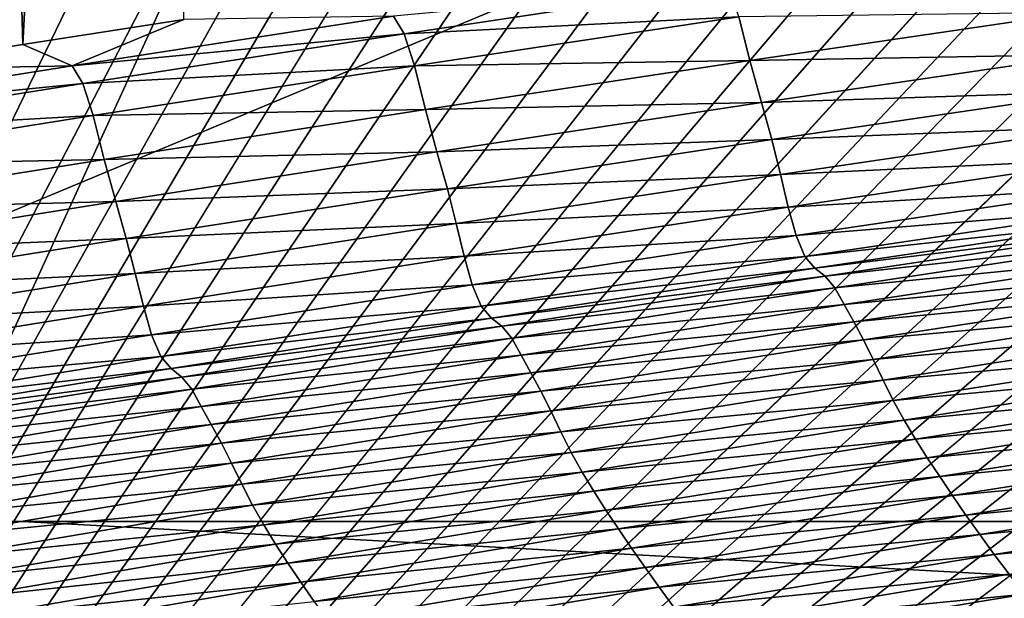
# Model space of a CAD drawing. Extents: x -54 to 446, y -6 to 1624.
# Tile 85 of 225: x -9.345 to -8.719, y 1556.951 to 1557.319. Entities that reach past the tile are written whole.
import ezdxf

# ---------------------------------------------------------------- set-up
doc = ezdxf.new("R2010")
doc.units = 0
doc.header["$LTSCALE"] = 46.933333
for name, color, linetype in [('1022', 7, 'CONTINUOUS'), ('1103', 7, 'CONTINUOUS'), ('1162', 7, 'CONTINUOUS'), ('1520', 7, 'CONTINUOUS'), ('1524', 7, 'CONTINUOUS'), ('1577', 7, 'CONTINUOUS'), ('1585', 7, 'CONTINUOUS'), ('1595', 7, 'CONTINUOUS'), ('945', 7, 'CONTINUOUS')]:
    doc.layers.add(name, color=color, linetype=linetype)

msp = doc.modelspace()

# ---------------------------------------------------------------- linework, layer by layer
at = {"layer": '1022', "color": 7, "linetype": 'CONTINUOUS'}
for points in [[(-11.75957, 1557, -10.09765), (-6.64744, 1556.85363, -14.3925), (-12.02786, 1556.85347, -10.32803), (-11.75957, 1557, -10.09765)], [(-11.75957, 1557, -10.09765), (-9.34313, 1557, -12.36754), (-6.64744, 1556.85363, -14.3925), (-11.75957, 1557, -10.09765)], [(-9.34313, 1557, -12.36754), (-6.49923, 1557, -14.0716), (-6.64744, 1556.85363, -14.3925), (-9.34313, 1557, -12.36754)]]:
    msp.add_3dface(points, dxfattribs=at)
at = {"layer": '1103', "color": 7, "linetype": 'CONTINUOUS'}
for points in [[(-9.56169, 1562.39044, -9.6713), (-6.93668, 1562.405, -11.69797), (-9.40471, 1557, -9.82402), (-9.56169, 1562.39044, -9.6713)], [(-9.40471, 1557, -9.82402), (-6.93668, 1562.405, -11.69797), (-6.49923, 1557, -11.94655), (-9.40471, 1557, -9.82402)]]:
    msp.add_3dface(points, dxfattribs=at)
at = {"layer": '1162', "color": 7, "linetype": 'CONTINUOUS'}
for points in [[(-13.9, 1554.9401, 0), (0, 1552.5, 13.9), (-13.9, 1568.5), (-13.9, 1554.9401, 0)], [(-13.9, 1568.5), (0, 1552.5, 13.9), (-9.82849, 1568.32842, 9.82979), (-13.9, 1568.5)], [(0, 1552.5, 13.9), (0, 1568.25737, 13.9), (-9.82849, 1568.32842, 9.82979), (0, 1552.5, 13.9)]]:
    msp.add_3dface(points, dxfattribs=at)
at = {"layer": '1520', "color": 7, "linetype": 'CONTINUOUS'}
for points in [[(-9.10042, 1557.31024, 13.41107), (-8.89408, 1557.34134, 13.56027), (-9.10716, 1557.32143, 13.4391), (-9.10042, 1557.31024, 13.41107)], [(-9.10042, 1557.31024, 13.41107), (-8.88754, 1557.32107, 13.60992), (-8.89408, 1557.34134, 13.56027), (-9.10042, 1557.31024, 13.41107)], [(-9.31157, 1557.28991, 13.28631), (-9.10042, 1557.31024, 13.41107), (-9.10716, 1557.32143, 13.4391), (-9.31157, 1557.28991, 13.28631)], [(-9.31157, 1557.28991, 13.28631), (-9.10716, 1557.32143, 13.4391), (-9.24052, 1557.31929, 13.35123), (-9.31157, 1557.28991, 13.28631)], [(-9.09387, 1557.28991, 13.46053), (-8.88754, 1557.32107, 13.60992), (-9.10042, 1557.31024, 13.41107), (-9.09387, 1557.28991, 13.46053)], [(-9.09387, 1557.28991, 13.46053), (-8.88054, 1557.29318, 13.67786), (-8.88754, 1557.32107, 13.60992), (-9.09387, 1557.28991, 13.46053)], [(-8.88054, 1557.29318, 13.67786), (-8.6723, 1557.32378, 13.824), (-8.88754, 1557.32107, 13.60992), (-8.88054, 1557.29318, 13.67786)], [(-8.88054, 1557.29318, 13.67786), (-8.66497, 1557.29706, 13.87046), (-8.6723, 1557.32378, 13.824), (-8.88054, 1557.29318, 13.67786)], [(-9.34286, 1557.3034, 13.27373), (-9.31157, 1557.28991, 13.28631), (-9.24052, 1557.31929, 13.35123), (-9.34286, 1557.3034, 13.27373)], [(-9.30476, 1557.2786, 13.25855), (-9.10042, 1557.31024, 13.41107), (-9.31157, 1557.28991, 13.28631), (-9.30476, 1557.2786, 13.25855)], [(-9.30476, 1557.2786, 13.25855), (-9.09387, 1557.28991, 13.46053), (-9.10042, 1557.31024, 13.41107), (-9.30476, 1557.2786, 13.25855)], [(-9.44474, 1557.28738, 13.19535), (-9.31157, 1557.28991, 13.28631), (-9.34286, 1557.3034, 13.27373), (-9.44474, 1557.28738, 13.19535)], [(-8.87321, 1557.26644, 13.72421), (-8.66497, 1557.29706, 13.87046), (-8.88054, 1557.29318, 13.67786), (-8.87321, 1557.26644, 13.72421)], [(-8.87321, 1557.26644, 13.72421), (-8.65842, 1557.27356, 13.89539), (-8.66497, 1557.29706, 13.87046), (-8.87321, 1557.26644, 13.72421)], [(-9.51382, 1557.25791, 13.13027), (-9.30476, 1557.2786, 13.25855), (-9.31157, 1557.28991, 13.28631), (-9.51382, 1557.25791, 13.13027)], [(-9.51382, 1557.25791, 13.13027), (-9.31157, 1557.28991, 13.28631), (-9.44474, 1557.28738, 13.19535), (-9.51382, 1557.25791, 13.13027)], [(-9.29819, 1557.2582, 13.30776), (-9.09387, 1557.28991, 13.46053), (-9.30476, 1557.2786, 13.25855), (-9.29819, 1557.2582, 13.30776)], [(-9.29819, 1557.2582, 13.30776), (-9.08688, 1557.262, 13.52819), (-9.09387, 1557.28991, 13.46053), (-9.29819, 1557.2582, 13.30776)], [(-9.08688, 1557.262, 13.52819), (-8.88054, 1557.29318, 13.67786), (-9.09387, 1557.28991, 13.46053), (-9.08688, 1557.262, 13.52819)], [(-9.08688, 1557.262, 13.52819), (-8.87321, 1557.26644, 13.72421), (-8.88054, 1557.29318, 13.67786), (-9.08688, 1557.262, 13.52819)], [(-9.50693, 1557.24646, 13.10282), (-9.30476, 1557.2786, 13.25855), (-9.51382, 1557.25791, 13.13027), (-9.50693, 1557.24646, 13.10282)], [(-9.50693, 1557.24646, 13.10282), (-9.29819, 1557.2582, 13.30776), (-9.30476, 1557.2786, 13.25855), (-9.50693, 1557.24646, 13.10282)], [(-8.86661, 1557.24292, 13.74912), (-8.65842, 1557.27356, 13.89539), (-8.87321, 1557.26644, 13.72421), (-8.86661, 1557.24292, 13.74912)], [(-8.86661, 1557.24292, 13.74912), (-8.65298, 1557.25139, 13.91217), (-8.65842, 1557.27356, 13.89539), (-8.86661, 1557.24292, 13.74912)], [(-9.07954, 1557.23525, 13.57437), (-8.87321, 1557.26644, 13.72421), (-9.08688, 1557.262, 13.52819), (-9.07954, 1557.23525, 13.57437)], [(-9.07954, 1557.23525, 13.57437), (-8.86661, 1557.24292, 13.74912), (-8.87321, 1557.26644, 13.72421), (-9.07954, 1557.23525, 13.57437)], [(-9.50036, 1557.22599, 13.15173), (-9.29819, 1557.2582, 13.30776), (-9.50693, 1557.24646, 13.10282), (-9.50036, 1557.22599, 13.15173)], [(-9.50036, 1557.22599, 13.15173), (-9.29121, 1557.23028, 13.37506), (-9.29819, 1557.2582, 13.30776), (-9.50036, 1557.22599, 13.15173)], [(-9.29121, 1557.23028, 13.37506), (-9.08688, 1557.262, 13.52819), (-9.29819, 1557.2582, 13.30776), (-9.29121, 1557.23028, 13.37506)], [(-9.29121, 1557.23028, 13.37506), (-9.07954, 1557.23525, 13.57437), (-9.08688, 1557.262, 13.52819), (-9.29121, 1557.23028, 13.37506)], [(-8.86109, 1557.22072, 13.76592), (-8.65298, 1557.25139, 13.91217), (-8.86661, 1557.24292, 13.74912), (-8.86109, 1557.22072, 13.76592)], [(-8.86109, 1557.22072, 13.76592), (-8.64812, 1557.23063, 13.92493), (-8.65298, 1557.25139, 13.91217), (-8.86109, 1557.22072, 13.76592)], [(-9.07289, 1557.21171, 13.59924), (-8.86661, 1557.24292, 13.74912), (-9.07954, 1557.23525, 13.57437), (-9.07289, 1557.21171, 13.59924)], [(-9.07289, 1557.21171, 13.59924), (-8.86109, 1557.22072, 13.76592), (-8.86661, 1557.24292, 13.74912), (-9.07289, 1557.21171, 13.59924)], [(-9.28385, 1557.20353, 13.42103), (-9.07954, 1557.23525, 13.57437), (-9.29121, 1557.23028, 13.37506), (-9.28385, 1557.20353, 13.42103)], [(-9.28385, 1557.20353, 13.42103), (-9.07289, 1557.21171, 13.59924), (-9.07954, 1557.23525, 13.57437), (-9.28385, 1557.20353, 13.42103)], [(-9.49338, 1557.19807, 13.2186), (-9.29121, 1557.23028, 13.37506), (-9.50036, 1557.22599, 13.15173), (-9.49338, 1557.19807, 13.2186)], [(-9.49338, 1557.19807, 13.2186), (-9.28385, 1557.20353, 13.42103), (-9.29121, 1557.23028, 13.37506), (-9.49338, 1557.19807, 13.2186)], [(-8.85612, 1557.19993, 13.77871), (-8.64812, 1557.23063, 13.92493), (-8.86109, 1557.22072, 13.76592), (-8.85612, 1557.19993, 13.77871)], [(-8.85612, 1557.19993, 13.77871), (-8.64323, 1557.21261, 13.93344), (-8.64812, 1557.23063, 13.92493), (-8.85612, 1557.19993, 13.77871)], [(-9.06728, 1557.18949, 13.61604), (-8.86109, 1557.22072, 13.76592), (-9.07289, 1557.21171, 13.59924), (-9.06728, 1557.18949, 13.61604)], [(-9.06728, 1557.18949, 13.61604), (-8.85612, 1557.19993, 13.77871), (-8.86109, 1557.22072, 13.76592), (-9.06728, 1557.18949, 13.61604)], [(-9.27715, 1557.17997, 13.44582), (-9.07289, 1557.21171, 13.59924), (-9.28385, 1557.20353, 13.42103), (-9.27715, 1557.17997, 13.44582)], [(-9.27715, 1557.17997, 13.44582), (-9.06728, 1557.18949, 13.61604), (-9.07289, 1557.21171, 13.59924), (-9.27715, 1557.17997, 13.44582)], [(-8.85112, 1557.18185, 13.78726), (-8.64323, 1557.21261, 13.93344), (-8.85612, 1557.19993, 13.77871), (-8.85112, 1557.18185, 13.78726)], [(-8.85112, 1557.18185, 13.78726), (-8.63777, 1557.19933, 13.93591), (-8.64323, 1557.21261, 13.93344), (-8.85112, 1557.18185, 13.78726)], [(-9.48601, 1557.17131, 13.2643), (-9.28385, 1557.20353, 13.42103), (-9.49338, 1557.19807, 13.2186), (-9.48601, 1557.17131, 13.2643)], [(-9.48601, 1557.17131, 13.2643), (-9.27715, 1557.17997, 13.44582), (-9.28385, 1557.20353, 13.42103), (-9.48601, 1557.17131, 13.2643)], [(-9.06221, 1557.16866, 13.62885), (-8.85612, 1557.19993, 13.77871), (-9.06728, 1557.18949, 13.61604), (-9.06221, 1557.16866, 13.62885)], [(-9.06221, 1557.16866, 13.62885), (-8.85112, 1557.18185, 13.78726), (-8.85612, 1557.19993, 13.77871), (-9.06221, 1557.16866, 13.62885)], [(-8.84555, 1557.16845, 13.78979), (-8.63777, 1557.19933, 13.93591), (-8.85112, 1557.18185, 13.78726), (-8.84555, 1557.16845, 13.78979)], [(-8.84555, 1557.16845, 13.78979), (-8.63152, 1557.19206, 13.93229), (-8.63777, 1557.19933, 13.93591), (-8.84555, 1557.16845, 13.78979)], [(-9.27145, 1557.15773, 13.46261), (-9.06728, 1557.18949, 13.61604), (-9.27715, 1557.17997, 13.44582), (-9.27145, 1557.15773, 13.46261)], [(-9.27145, 1557.15773, 13.46261), (-9.06221, 1557.16866, 13.62885), (-9.06728, 1557.18949, 13.61604), (-9.27145, 1557.15773, 13.46261)], [(-8.83921, 1557.16102, 13.78624), (-8.63152, 1557.19206, 13.93229), (-8.84555, 1557.16845, 13.78979), (-8.83921, 1557.16102, 13.78624)], [(-8.83921, 1557.16102, 13.78624), (-8.62505, 1557.18728, 13.93092), (-8.63152, 1557.19206, 13.93229), (-8.83921, 1557.16102, 13.78624)], [(-8.83265, 1557.15605, 13.78491), (-8.62505, 1557.18728, 13.93092), (-8.83921, 1557.16102, 13.78624), (-8.83265, 1557.15605, 13.78491)], [(-8.83265, 1557.15605, 13.78491), (-8.61899, 1557.1801, 13.93764), (-8.62505, 1557.18728, 13.93092), (-8.83265, 1557.15605, 13.78491)], [(-9.47926, 1557.14774, 13.289), (-9.27715, 1557.17997, 13.44582), (-9.48601, 1557.17131, 13.2643), (-9.47926, 1557.14774, 13.289)], [(-9.47926, 1557.14774, 13.289), (-9.27145, 1557.15773, 13.46261), (-9.27715, 1557.17997, 13.44582), (-9.47926, 1557.14774, 13.289)], [(-9.05708, 1557.15051, 13.63743), (-8.85112, 1557.18185, 13.78726), (-9.06221, 1557.16866, 13.62885), (-9.05708, 1557.15051, 13.63743)], [(-9.05708, 1557.15051, 13.63743), (-8.84555, 1557.16845, 13.78979), (-8.85112, 1557.18185, 13.78726), (-9.05708, 1557.15051, 13.63743)], [(-8.82649, 1557.14868, 13.79162), (-8.61899, 1557.1801, 13.93764), (-8.83265, 1557.15605, 13.78491), (-8.82649, 1557.14868, 13.79162)], [(-8.82649, 1557.14868, 13.79162), (-8.61319, 1557.16964, 13.94623), (-8.61899, 1557.1801, 13.93764), (-8.82649, 1557.14868, 13.79162)], [(-9.26626, 1557.13685, 13.47542), (-9.06221, 1557.16866, 13.62885), (-9.27145, 1557.15773, 13.46261), (-9.26626, 1557.13685, 13.47542)], [(-9.26626, 1557.13685, 13.47542), (-9.05708, 1557.15051, 13.63743), (-9.06221, 1557.16866, 13.62885), (-9.26626, 1557.13685, 13.47542)], [(-9.0514, 1557.137, 13.64001), (-8.84555, 1557.16845, 13.78979), (-9.05708, 1557.15051, 13.63743), (-9.0514, 1557.137, 13.64001)], [(-9.0514, 1557.137, 13.64001), (-8.83921, 1557.16102, 13.78624), (-8.84555, 1557.16845, 13.78979), (-9.0514, 1557.137, 13.64001)], [(-8.82061, 1557.13803, 13.8002), (-8.61319, 1557.16964, 13.94623), (-8.82649, 1557.14868, 13.79162), (-8.82061, 1557.13803, 13.8002)], [(-8.82061, 1557.13803, 13.8002), (-8.60721, 1557.15866, 13.94829), (-8.61319, 1557.16964, 13.94623), (-8.82061, 1557.13803, 13.8002)], [(-9.47346, 1557.12547, 13.30574), (-9.27145, 1557.15773, 13.46261), (-9.47926, 1557.14774, 13.289), (-9.47346, 1557.12547, 13.30574)], [(-9.47346, 1557.12547, 13.30574), (-9.26626, 1557.13685, 13.47542), (-9.27145, 1557.15773, 13.46261), (-9.47346, 1557.12547, 13.30574)], [(-9.04495, 1557.1294, 13.63653), (-8.83921, 1557.16102, 13.78624), (-9.0514, 1557.137, 13.64001), (-9.04495, 1557.1294, 13.63653)], [(-9.04495, 1557.1294, 13.63653), (-8.83265, 1557.15605, 13.78491), (-8.83921, 1557.16102, 13.78624), (-9.04495, 1557.1294, 13.63653)], [(-8.81453, 1557.12688, 13.80227), (-8.60721, 1557.15866, 13.94829), (-8.82061, 1557.13803, 13.8002), (-8.81453, 1557.12688, 13.80227)], [(-8.81453, 1557.12688, 13.80227), (-8.60108, 1557.14741, 13.94468), (-8.60721, 1557.15866, 13.94829), (-8.81453, 1557.12688, 13.80227)], [(-9.03829, 1557.12422, 13.63525), (-8.83265, 1557.15605, 13.78491), (-9.04495, 1557.1294, 13.63653), (-9.03829, 1557.12422, 13.63525)], [(-9.03829, 1557.12422, 13.63525), (-8.82649, 1557.14868, 13.79162), (-8.83265, 1557.15605, 13.78491), (-9.03829, 1557.12422, 13.63525)], [(-9.261, 1557.11863, 13.48402), (-9.05708, 1557.15051, 13.63743), (-9.26626, 1557.13685, 13.47542), (-9.261, 1557.11863, 13.48402)], [(-9.261, 1557.11863, 13.48402), (-9.0514, 1557.137, 13.64001), (-9.05708, 1557.15051, 13.63743), (-9.261, 1557.11863, 13.48402)], [(-9.03203, 1557.11665, 13.64196), (-8.82649, 1557.14868, 13.79162), (-9.03829, 1557.12422, 13.63525), (-9.03203, 1557.11665, 13.64196)], [(-9.03203, 1557.11665, 13.64196), (-8.82061, 1557.13803, 13.8002), (-8.82649, 1557.14868, 13.79162), (-9.03203, 1557.11665, 13.64196)], [(-8.80831, 1557.11546, 13.79869), (-8.60108, 1557.14741, 13.94468), (-8.81453, 1557.12688, 13.80227), (-8.80831, 1557.11546, 13.79869)], [(-8.80831, 1557.11546, 13.79869), (-8.59498, 1557.13503, 13.93903), (-8.60108, 1557.14741, 13.94468), (-8.80831, 1557.11546, 13.79869)], [(-9.46815, 1557.10455, 13.31855), (-9.26626, 1557.13685, 13.47542), (-9.47346, 1557.12547, 13.30574), (-9.46815, 1557.10455, 13.31855)], [(-9.46815, 1557.10455, 13.31855), (-9.261, 1557.11863, 13.48402), (-9.26626, 1557.13685, 13.47542), (-9.46815, 1557.10455, 13.31855)], [(-9.2552, 1557.105, 13.48666), (-9.0514, 1557.137, 13.64001), (-9.261, 1557.11863, 13.48402), (-9.2552, 1557.105, 13.48666)], [(-9.2552, 1557.105, 13.48666), (-9.04495, 1557.1294, 13.63653), (-9.0514, 1557.137, 13.64001), (-9.2552, 1557.105, 13.48666)], [(-9.02605, 1557.10583, 13.65052), (-8.82061, 1557.13803, 13.8002), (-9.03203, 1557.11665, 13.64196), (-9.02605, 1557.10583, 13.65052)], [(-9.02605, 1557.10583, 13.65052), (-8.81453, 1557.12688, 13.80227), (-8.82061, 1557.13803, 13.8002), (-9.02605, 1557.10583, 13.65052)], [(-8.80211, 1557.10293, 13.79309), (-8.59498, 1557.13503, 13.93903), (-8.80831, 1557.11546, 13.79869), (-8.80211, 1557.10293, 13.79309)], [(-8.80211, 1557.10293, 13.79309), (-8.58885, 1557.12206, 13.93176), (-8.59498, 1557.13503, 13.93903), (-8.80211, 1557.10293, 13.79309)], [(-9.24864, 1557.09722, 13.48326), (-9.04495, 1557.1294, 13.63653), (-9.2552, 1557.105, 13.48666), (-9.24864, 1557.09722, 13.48326)], [(-9.24864, 1557.09722, 13.48326), (-9.03829, 1557.12422, 13.63525), (-9.04495, 1557.1294, 13.63653), (-9.24864, 1557.09722, 13.48326)], [(-9.01987, 1557.0945, 13.6526), (-8.81453, 1557.12688, 13.80227), (-9.02605, 1557.10583, 13.65052), (-9.01987, 1557.0945, 13.6526)], [(-9.01987, 1557.0945, 13.6526), (-8.80831, 1557.11546, 13.79869), (-8.81453, 1557.12688, 13.80227), (-9.01987, 1557.0945, 13.6526)], [(-9.24187, 1557.09183, 13.48203), (-9.03829, 1557.12422, 13.63525), (-9.24864, 1557.09722, 13.48326), (-9.24187, 1557.09183, 13.48203)], [(-9.24187, 1557.09183, 13.48203), (-9.03203, 1557.11665, 13.64196), (-9.03829, 1557.12422, 13.63525), (-9.24187, 1557.09183, 13.48203)], [(-8.79587, 1557.08983, 13.78586), (-8.58885, 1557.12206, 13.93176), (-8.80211, 1557.10293, 13.79309), (-8.79587, 1557.08983, 13.78586)], [(-8.79587, 1557.08983, 13.78586), (-8.58247, 1557.10921, 13.92253), (-8.58885, 1557.12206, 13.93176), (-8.79587, 1557.08983, 13.78586)], [(-9.46277, 1557.08625, 13.32717), (-9.261, 1557.11863, 13.48402), (-9.46815, 1557.10455, 13.31855), (-9.46277, 1557.08625, 13.32717)], [(-9.46277, 1557.08625, 13.32717), (-9.2552, 1557.105, 13.48666), (-9.261, 1557.11863, 13.48402), (-9.46277, 1557.08625, 13.32717)], [(-9.23551, 1557.08406, 13.48874), (-9.03203, 1557.11665, 13.64196), (-9.24187, 1557.09183, 13.48203), (-9.23551, 1557.08406, 13.48874)], [(-9.23551, 1557.08406, 13.48874), (-9.02605, 1557.10583, 13.65052), (-9.03203, 1557.11665, 13.64196), (-9.23551, 1557.08406, 13.48874)], [(-9.01353, 1557.08292, 13.64906), (-8.80831, 1557.11546, 13.79869), (-9.01987, 1557.0945, 13.6526), (-9.01353, 1557.08292, 13.64906)], [(-9.01353, 1557.08292, 13.64906), (-8.80211, 1557.10293, 13.79309), (-8.80831, 1557.11546, 13.79869), (-9.01353, 1557.08292, 13.64906)], [(-8.78937, 1557.07686, 13.77669), (-8.58247, 1557.10921, 13.92253), (-8.79587, 1557.08983, 13.78586), (-8.78937, 1557.07686, 13.77669)], [(-8.78937, 1557.07686, 13.77669), (-8.57571, 1557.09685, 13.91116), (-8.58247, 1557.10921, 13.92253), (-8.78937, 1557.07686, 13.77669)], [(-9.45684, 1557.0725, 13.32985), (-9.2552, 1557.105, 13.48666), (-9.46277, 1557.08625, 13.32717), (-9.45684, 1557.0725, 13.32985)], [(-9.45684, 1557.0725, 13.32985), (-9.24864, 1557.09722, 13.48326), (-9.2552, 1557.105, 13.48666), (-9.45684, 1557.0725, 13.32985)], [(-9.22941, 1557.07306, 13.49727), (-9.02605, 1557.10583, 13.65052), (-9.23551, 1557.08406, 13.48874), (-9.22941, 1557.07306, 13.49727)], [(-9.22941, 1557.07306, 13.49727), (-9.01987, 1557.0945, 13.6526), (-9.02605, 1557.10583, 13.65052), (-9.22941, 1557.07306, 13.49727)], [(-9.00722, 1557.07024, 13.64351), (-8.80211, 1557.10293, 13.79309), (-9.01353, 1557.08292, 13.64906), (-9.00722, 1557.07024, 13.64351)], [(-9.00722, 1557.07024, 13.64351), (-8.79587, 1557.08983, 13.78586), (-8.80211, 1557.10293, 13.79309), (-9.00722, 1557.07024, 13.64351)], [(-9.45016, 1557.06453, 13.32653), (-9.24864, 1557.09722, 13.48326), (-9.45684, 1557.0725, 13.32985), (-9.45016, 1557.06453, 13.32653)], [(-9.45016, 1557.06453, 13.32653), (-9.24187, 1557.09183, 13.48203), (-9.24864, 1557.09722, 13.48326), (-9.45016, 1557.06453, 13.32653)], [(-8.78248, 1557.06439, 13.76538), (-8.57571, 1557.09685, 13.91116), (-8.78937, 1557.07686, 13.77669), (-8.78248, 1557.06439, 13.76538)], [(-8.78248, 1557.06439, 13.76538), (-8.5686, 1557.08487, 13.8979), (-8.57571, 1557.09685, 13.91116), (-8.78248, 1557.06439, 13.76538)], [(-9.44328, 1557.05892, 13.32537), (-9.24187, 1557.09183, 13.48203), (-9.45016, 1557.06453, 13.32653), (-9.44328, 1557.05892, 13.32537)], [(-9.44328, 1557.05892, 13.32537), (-9.23551, 1557.08406, 13.48874), (-9.24187, 1557.09183, 13.48203), (-9.44328, 1557.05892, 13.32537)], [(-9.22311, 1557.06155, 13.49937), (-9.01987, 1557.0945, 13.6526), (-9.22941, 1557.07306, 13.49727), (-9.22311, 1557.06155, 13.49937)], [(-9.22311, 1557.06155, 13.49937), (-9.01353, 1557.08292, 13.64906), (-9.01987, 1557.0945, 13.6526), (-9.22311, 1557.06155, 13.49937)], [(-9.00085, 1557.05701, 13.63635), (-8.79587, 1557.08983, 13.78586), (-9.00722, 1557.07024, 13.64351), (-9.00085, 1557.05701, 13.63635)], [(-9.00085, 1557.05701, 13.63635), (-8.78937, 1557.07686, 13.77669), (-8.79587, 1557.08983, 13.78586), (-9.00085, 1557.05701, 13.63635)], [(-9.4368, 1557.05094, 13.33206), (-9.23551, 1557.08406, 13.48874), (-9.44328, 1557.05892, 13.32537), (-9.4368, 1557.05094, 13.33206)], [(-9.4368, 1557.05094, 13.33206), (-9.22941, 1557.07306, 13.49727), (-9.23551, 1557.08406, 13.48874), (-9.4368, 1557.05094, 13.33206)], [(-9.21665, 1557.0498, 13.49588), (-9.01353, 1557.08292, 13.64906), (-9.22311, 1557.06155, 13.49937), (-9.21665, 1557.0498, 13.49588)], [(-9.21665, 1557.0498, 13.49588), (-9.00722, 1557.07024, 13.64351), (-9.01353, 1557.08292, 13.64906), (-9.21665, 1557.0498, 13.49588)], [(-8.77525, 1557.0523, 13.7522), (-8.5686, 1557.08487, 13.8979), (-8.78248, 1557.06439, 13.76538), (-8.77525, 1557.0523, 13.7522)], [(-8.77525, 1557.0523, 13.7522), (-8.56117, 1557.07307, 13.88297), (-8.5686, 1557.08487, 13.8979), (-8.77525, 1557.0523, 13.7522)], [(-8.99422, 1557.04392, 13.62724), (-8.78937, 1557.07686, 13.77669), (-9.00085, 1557.05701, 13.63635), (-8.99422, 1557.04392, 13.62724)], [(-8.99422, 1557.04392, 13.62724), (-8.78248, 1557.06439, 13.76538), (-8.78937, 1557.07686, 13.77669), (-8.99422, 1557.04392, 13.62724)], [(-9.43058, 1557.03975, 13.34057), (-9.22941, 1557.07306, 13.49727), (-9.4368, 1557.05094, 13.33206), (-9.43058, 1557.03975, 13.34057)], [(-9.43058, 1557.03975, 13.34057), (-9.22311, 1557.06155, 13.49937), (-9.22941, 1557.07306, 13.49727), (-9.43058, 1557.03975, 13.34057)], [(-9.2102, 1557.03698, 13.49039), (-9.00722, 1557.07024, 13.64351), (-9.21665, 1557.0498, 13.49588), (-9.2102, 1557.03698, 13.49039)], [(-9.2102, 1557.03698, 13.49039), (-9.00085, 1557.05701, 13.63635), (-9.00722, 1557.07024, 13.64351), (-9.2102, 1557.03698, 13.49039)], [(-8.76769, 1557.04041, 13.73734), (-8.56117, 1557.07307, 13.88297), (-8.77525, 1557.0523, 13.7522), (-8.76769, 1557.04041, 13.73734)], [(-8.76769, 1557.04041, 13.73734), (-8.55344, 1557.06123, 13.86654), (-8.56117, 1557.07307, 13.88297), (-8.76769, 1557.04041, 13.73734)], [(-8.9872, 1557.03133, 13.61601), (-8.78248, 1557.06439, 13.76538), (-8.99422, 1557.04392, 13.62724), (-8.9872, 1557.03133, 13.61601)], [(-8.9872, 1557.03133, 13.61601), (-8.77525, 1557.0523, 13.7522), (-8.78248, 1557.06439, 13.76538), (-8.9872, 1557.03133, 13.61601)], [(-9.42415, 1557.02807, 13.34268), (-9.22311, 1557.06155, 13.49937), (-9.43058, 1557.03975, 13.34057), (-9.42415, 1557.02807, 13.34268)], [(-9.42415, 1557.02807, 13.34268), (-9.21665, 1557.0498, 13.49588), (-9.22311, 1557.06155, 13.49937), (-9.42415, 1557.02807, 13.34268)], [(-8.75983, 1557.02849, 13.72099), (-8.55344, 1557.06123, 13.86654), (-8.76769, 1557.04041, 13.73734), (-8.75983, 1557.02849, 13.72099)], [(-8.75983, 1557.02849, 13.72099), (-8.54542, 1557.04918, 13.84875), (-8.55344, 1557.06123, 13.86654), (-8.75983, 1557.02849, 13.72099)], [(-9.2037, 1557.02362, 13.4833), (-9.00085, 1557.05701, 13.63635), (-9.2102, 1557.03698, 13.49039), (-9.2037, 1557.02362, 13.4833)], [(-9.2037, 1557.02362, 13.4833), (-8.99422, 1557.04392, 13.62724), (-9.00085, 1557.05701, 13.63635), (-9.2037, 1557.02362, 13.4833)], [(-8.97982, 1557.01914, 13.60292), (-8.77525, 1557.0523, 13.7522), (-8.9872, 1557.03133, 13.61601), (-8.97982, 1557.01914, 13.60292)], [(-8.97982, 1557.01914, 13.60292), (-8.76769, 1557.04041, 13.73734), (-8.77525, 1557.0523, 13.7522), (-8.97982, 1557.01914, 13.60292)], [(-9.41756, 1557.01616, 13.33924), (-9.21665, 1557.0498, 13.49588), (-9.42415, 1557.02807, 13.34268), (-9.41756, 1557.01616, 13.33924)], [(-9.41756, 1557.01616, 13.33924), (-9.2102, 1557.03698, 13.49039), (-9.21665, 1557.0498, 13.49588), (-9.41756, 1557.01616, 13.33924)], [(-8.75167, 1557.01637, 13.7033), (-8.54542, 1557.04918, 13.84875), (-8.75983, 1557.02849, 13.72099), (-8.75167, 1557.01637, 13.7033)], [(-8.75167, 1557.01637, 13.7033), (-8.53709, 1557.03693, 13.82972), (-8.54542, 1557.04918, 13.84875), (-8.75167, 1557.01637, 13.7033)], [(-9.19693, 1557.01041, 13.47428), (-8.99422, 1557.04392, 13.62724), (-9.2037, 1557.02362, 13.4833), (-9.19693, 1557.01041, 13.47428)], [(-9.19693, 1557.01041, 13.47428), (-8.9872, 1557.03133, 13.61601), (-8.99422, 1557.04392, 13.62724), (-9.19693, 1557.01041, 13.47428)], [(-8.97211, 1557.00716, 13.58816), (-8.76769, 1557.04041, 13.73734), (-8.97982, 1557.01914, 13.60292), (-8.97211, 1557.00716, 13.58816)], [(-8.97211, 1557.00716, 13.58816), (-8.75983, 1557.02849, 13.72099), (-8.76769, 1557.04041, 13.73734), (-8.97211, 1557.00716, 13.58816)], [(-9.41098, 1557.00319, 13.33382), (-9.2102, 1557.03698, 13.49039), (-9.41756, 1557.01616, 13.33924), (-9.41098, 1557.00319, 13.33382)], [(-9.41098, 1557.00319, 13.33382), (-9.2037, 1557.02362, 13.4833), (-9.2102, 1557.03698, 13.49039), (-9.41098, 1557.00319, 13.33382)], [(-8.74319, 1557.00405, 13.68437), (-8.53709, 1557.03693, 13.82972), (-8.75167, 1557.01637, 13.7033), (-8.74319, 1557.00405, 13.68437)], [(-8.74319, 1557.00405, 13.68437), (-8.52842, 1557.02452, 13.80953), (-8.53709, 1557.03693, 13.82972), (-8.74319, 1557.00405, 13.68437)], [(-9.18975, 1556.99772, 13.46314), (-8.9872, 1557.03133, 13.61601), (-9.19693, 1557.01041, 13.47428), (-9.18975, 1556.99772, 13.46314)], [(-9.18975, 1556.99772, 13.46314), (-8.97982, 1557.01914, 13.60292), (-8.9872, 1557.03133, 13.61601), (-9.18975, 1556.99772, 13.46314)], [(-8.9641, 1556.99515, 13.57192), (-8.75983, 1557.02849, 13.72099), (-8.97211, 1557.00716, 13.58816), (-8.9641, 1556.99515, 13.57192)], [(-8.9641, 1556.99515, 13.57192), (-8.75167, 1557.01637, 13.7033), (-8.75983, 1557.02849, 13.72099), (-8.9641, 1556.99515, 13.57192)], [(-9.40432, 1556.98971, 13.32681), (-9.2037, 1557.02362, 13.4833), (-9.41098, 1557.00319, 13.33382), (-9.40432, 1556.98971, 13.32681)], [(-9.40432, 1556.98971, 13.32681), (-9.19693, 1557.01041, 13.47428), (-9.2037, 1557.02362, 13.4833), (-9.40432, 1556.98971, 13.32681)], [(-8.73437, 1556.99158, 13.66428), (-8.52842, 1557.02452, 13.80953), (-8.74319, 1557.00405, 13.68437), (-8.73437, 1556.99158, 13.66428)], [(-8.73437, 1556.99158, 13.66428), (-8.51941, 1557.01199, 13.78827), (-8.52842, 1557.02452, 13.80953), (-8.73437, 1556.99158, 13.66428)], [(-9.18221, 1556.98542, 13.45015), (-8.97982, 1557.01914, 13.60292), (-9.18975, 1556.99772, 13.46314), (-9.18221, 1556.98542, 13.45015)], [(-9.18221, 1556.98542, 13.45015), (-8.97211, 1557.00716, 13.58816), (-8.97982, 1557.01914, 13.60292), (-9.18221, 1556.98542, 13.45015)], [(-8.95578, 1556.98295, 13.55434), (-8.75167, 1557.01637, 13.7033), (-8.9641, 1556.99515, 13.57192), (-8.95578, 1556.98295, 13.55434)], [(-8.95578, 1556.98295, 13.55434), (-8.74319, 1557.00405, 13.68437), (-8.75167, 1557.01637, 13.7033), (-8.95578, 1556.98295, 13.55434)], [(-9.39739, 1556.97638, 13.31788), (-9.19693, 1557.01041, 13.47428), (-9.40432, 1556.98971, 13.32681), (-9.39739, 1556.97638, 13.31788)], [(-9.39739, 1556.97638, 13.31788), (-9.18975, 1556.99772, 13.46314), (-9.19693, 1557.01041, 13.47428), (-9.39739, 1556.97638, 13.31788)], [(-8.72519, 1556.97901, 13.64313), (-8.51941, 1557.01199, 13.78827), (-8.73437, 1556.99158, 13.66428), (-8.72519, 1556.97901, 13.64313)], [(-8.72519, 1556.97901, 13.64313), (-8.51007, 1556.99938, 13.76606), (-8.51941, 1557.01199, 13.78827), (-8.72519, 1556.97901, 13.64313)], [(-9.17435, 1556.97334, 13.43551), (-8.97211, 1557.00716, 13.58816), (-9.18221, 1556.98542, 13.45015), (-9.17435, 1556.97334, 13.43551)], [(-9.17435, 1556.97334, 13.43551), (-8.9641, 1556.99515, 13.57192), (-8.97211, 1557.00716, 13.58816), (-9.17435, 1556.97334, 13.43551)], [(-8.94714, 1556.97057, 13.53553), (-8.74319, 1557.00405, 13.68437), (-8.95578, 1556.98295, 13.55434), (-8.94714, 1556.97057, 13.53553)], [(-8.94714, 1556.97057, 13.53553), (-8.73437, 1556.99158, 13.66428), (-8.74319, 1557.00405, 13.68437), (-8.94714, 1556.97057, 13.53553)], [(-9.39005, 1556.96357, 13.30685), (-9.18975, 1556.99772, 13.46314), (-9.39739, 1556.97638, 13.31788), (-9.39005, 1556.96357, 13.30685)], [(-9.39005, 1556.96357, 13.30685), (-9.18221, 1556.98542, 13.45015), (-9.18975, 1556.99772, 13.46314), (-9.39005, 1556.96357, 13.30685)], [(-9.16617, 1556.96125, 13.41939), (-8.9641, 1556.99515, 13.57192), (-9.17435, 1556.97334, 13.43551), (-9.16617, 1556.96125, 13.41939)], [(-9.16617, 1556.96125, 13.41939), (-8.95578, 1556.98295, 13.55434), (-8.9641, 1556.99515, 13.57192), (-9.16617, 1556.96125, 13.41939)], [(-8.7157, 1556.96636, 13.62103), (-8.51007, 1556.99938, 13.76606), (-8.72519, 1556.97901, 13.64313), (-8.7157, 1556.96636, 13.62103)], [(-8.93815, 1556.95805, 13.51556), (-8.73437, 1556.99158, 13.66428), (-8.94714, 1556.97057, 13.53553), (-8.93815, 1556.95805, 13.51556)], [(-8.93815, 1556.95805, 13.51556), (-8.72519, 1556.97901, 13.64313), (-8.73437, 1556.99158, 13.66428), (-8.93815, 1556.95805, 13.51556)], [(-9.38235, 1556.95117, 13.29398), (-9.18221, 1556.98542, 13.45015), (-9.39005, 1556.96357, 13.30685), (-9.38235, 1556.95117, 13.29398)], [(-9.38235, 1556.95117, 13.29398), (-9.17435, 1556.97334, 13.43551), (-9.18221, 1556.98542, 13.45015), (-9.38235, 1556.95117, 13.29398)], [(-9.15768, 1556.94898, 13.40195), (-8.95578, 1556.98295, 13.55434), (-9.16617, 1556.96125, 13.41939), (-9.15768, 1556.94898, 13.40195)], [(-9.15768, 1556.94898, 13.40195), (-8.94714, 1556.97057, 13.53553), (-8.95578, 1556.98295, 13.55434), (-9.15768, 1556.94898, 13.40195)], [(-8.92881, 1556.94543, 13.49455), (-8.72519, 1556.97901, 13.64313), (-8.93815, 1556.95805, 13.51556), (-8.92881, 1556.94543, 13.49455)], [(-8.92881, 1556.94543, 13.49455), (-8.7157, 1556.96636, 13.62103), (-8.72519, 1556.97901, 13.64313), (-8.92881, 1556.94543, 13.49455)], [(-9.37431, 1556.93899, 13.27948), (-9.17435, 1556.97334, 13.43551), (-9.38235, 1556.95117, 13.29398), (-9.37431, 1556.93899, 13.27948)], [(-9.37431, 1556.93899, 13.27948), (-9.16617, 1556.96125, 13.41939), (-9.17435, 1556.97334, 13.43551), (-9.37431, 1556.93899, 13.27948)], [(-9.14886, 1556.93653, 13.38327), (-8.94714, 1556.97057, 13.53553), (-9.15768, 1556.94898, 13.40195), (-9.14886, 1556.93653, 13.38327)], [(-9.14886, 1556.93653, 13.38327), (-8.93815, 1556.95805, 13.51556), (-8.94714, 1556.97057, 13.53553), (-9.14886, 1556.93653, 13.38327)], [(-8.91913, 1556.93275, 13.47258), (-8.7157, 1556.96636, 13.62103), (-8.92881, 1556.94543, 13.49455), (-8.91913, 1556.93275, 13.47258)], [(-8.91913, 1556.93275, 13.47258), (-8.7059, 1556.95367, 13.59809), (-8.7157, 1556.96636, 13.62103), (-8.91913, 1556.93275, 13.47258)], [(-9.36595, 1556.92681, 13.2635), (-9.16617, 1556.96125, 13.41939), (-9.37431, 1556.93899, 13.27948), (-9.36595, 1556.92681, 13.2635)], [(-9.36595, 1556.92681, 13.2635), (-9.15768, 1556.94898, 13.40195), (-9.16617, 1556.96125, 13.41939), (-9.36595, 1556.92681, 13.2635)], [(-9.13969, 1556.92396, 13.36345), (-8.93815, 1556.95805, 13.51556), (-9.14886, 1556.93653, 13.38327), (-9.13969, 1556.92396, 13.36345)], [(-9.13969, 1556.92396, 13.36345), (-8.92881, 1556.94543, 13.49455), (-8.93815, 1556.95805, 13.51556), (-9.13969, 1556.92396, 13.36345)], [(-8.90916, 1556.92004, 13.44978), (-8.7059, 1556.95367, 13.59809), (-8.91913, 1556.93275, 13.47258), (-8.90916, 1556.92004, 13.44978)], [(-8.90916, 1556.92004, 13.44978), (-8.69584, 1556.94096, 13.57441), (-8.7059, 1556.95367, 13.59809), (-8.90916, 1556.92004, 13.44978)]]:
    msp.add_3dface(points, dxfattribs=at)
at = {"layer": '1524', "color": 7, "linetype": 'CONTINUOUS'}
for points in [[(-12.12026, 1568.47771, 7.00709), (-6.98655, 1568.38825, 12.13211), (-9.9296, 1556.0576, 9.8693), (-12.12026, 1568.47771, 7.00709)], [(-6.98655, 1568.38825, 12.13211), (-6.90392, 1568.20708, 12.17932), (-9.9296, 1556.0576, 9.8693), (-6.98655, 1568.38825, 12.13211)], [(-6.90392, 1568.20708, 12.17932), (-6.81876, 1568.02591, 12.2272), (-9.9296, 1556.0576, 9.8693), (-6.90392, 1568.20708, 12.17932)], [(-6.81876, 1568.02591, 12.2272), (-6.73125, 1567.84528, 12.2756), (-9.9296, 1556.0576, 9.8693), (-6.81876, 1568.02591, 12.2272)], [(-6.73125, 1567.84528, 12.2756), (-6.64169, 1567.66603, 12.32428), (-9.9296, 1556.0576, 9.8693), (-6.73125, 1567.84528, 12.2756)], [(-6.64169, 1567.66603, 12.32428), (-6.55071, 1567.48956, 12.37288), (-9.9296, 1556.0576, 9.8693), (-6.64169, 1567.66603, 12.32428)], [(-6.55071, 1567.48956, 12.37288), (-6.45766, 1567.3148, 12.4217), (-9.9296, 1556.0576, 9.8693), (-6.55071, 1567.48956, 12.37288)], [(-6.45766, 1567.3148, 12.4217), (-6.36111, 1567.1395, 12.47142), (-9.9296, 1556.0576, 9.8693), (-6.45766, 1567.3148, 12.4217)], [(-6.36111, 1567.1395, 12.47142), (-6.25761, 1566.95812, 12.52367), (-9.9296, 1556.0576, 9.8693), (-6.36111, 1567.1395, 12.47142)], [(-6.25761, 1566.95812, 12.52367), (-6.14297, 1566.76528, 12.5803), (-9.9296, 1556.0576, 9.8693), (-6.25761, 1566.95812, 12.52367)], [(-6.14297, 1566.76528, 12.5803), (-6.01456, 1566.55854, 12.64219), (-9.9296, 1556.0576, 9.8693), (-6.14297, 1566.76528, 12.5803)], [(-6.01456, 1566.55854, 12.64219), (-5.86986, 1566.33595, 12.71002), (-9.9296, 1556.0576, 9.8693), (-6.01456, 1566.55854, 12.64219)], [(-5.86986, 1566.33595, 12.71002), (-5.70552, 1566.0961, 12.78464), (-9.9296, 1556.0576, 9.8693), (-5.86986, 1566.33595, 12.71002)], [(-5.70552, 1566.0961, 12.78464), (-5.5213, 1565.84286, 12.86527), (-9.9296, 1556.0576, 9.8693), (-5.70552, 1566.0961, 12.78464)], [(-5.5213, 1565.84286, 12.86527), (-5.31822, 1565.58112, 12.95054), (-9.9296, 1556.0576, 9.8693), (-5.5213, 1565.84286, 12.86527)], [(-5.31822, 1565.58112, 12.95054), (-5.09963, 1565.31957, 13.03817), (-9.9296, 1556.0576, 9.8693), (-5.31822, 1565.58112, 12.95054)], [(-5.09963, 1565.31957, 13.03817), (-4.86938, 1565.06372, 13.12589), (-9.9296, 1556.0576, 9.8693), (-5.09963, 1565.31957, 13.03817)], [(-4.86938, 1565.06372, 13.12589), (-4.72133, 1564.90928, 13.17987), (-9.9296, 1556.0576, 9.8693), (-4.86938, 1565.06372, 13.12589)], [(-4.72133, 1564.90928, 13.17987), (-4.56787, 1564.75724, 13.23384), (-9.9296, 1556.0576, 9.8693), (-4.72133, 1564.90928, 13.17987)], [(-4.56787, 1564.75724, 13.23384), (-4.40805, 1564.60715, 13.28793), (-9.9296, 1556.0576, 9.8693), (-4.56787, 1564.75724, 13.23384)], [(-4.40805, 1564.60715, 13.28793), (-4.23702, 1564.45678, 13.34345), (-9.9296, 1556.0576, 9.8693), (-4.40805, 1564.60715, 13.28793)], [(-4.23702, 1564.45678, 13.34345), (-4.05557, 1564.30658, 13.39971), (-9.9296, 1556.0576, 9.8693), (-4.23702, 1564.45678, 13.34345)], [(-4.05557, 1564.30658, 13.39971), (-3.8747, 1564.16428, 13.45313), (-9.9296, 1556.0576, 9.8693), (-4.05557, 1564.30658, 13.39971)], [(-3.8747, 1564.16428, 13.45313), (-3.69355, 1564.02944, 13.50399), (-9.9296, 1556.0576, 9.8693), (-3.8747, 1564.16428, 13.45313)], [(-3.69355, 1564.02944, 13.50399), (-3.51924, 1563.9061, 13.55046), (-9.9296, 1556.0576, 9.8693), (-3.69355, 1564.02944, 13.50399)], [(-3.51924, 1563.9061, 13.55046), (-3.3583, 1563.79833, 13.59124), (-9.9296, 1556.0576, 9.8693), (-3.51924, 1563.9061, 13.55046)], [(-3.3583, 1563.79833, 13.59124), (-3.20221, 1563.70037, 13.62886), (-9.9296, 1556.0576, 9.8693), (-3.3583, 1563.79833, 13.59124)], [(-3.20221, 1563.70037, 13.62886), (-3.04438, 1563.60772, 13.66498), (-9.9296, 1556.0576, 9.8693), (-3.20221, 1563.70037, 13.62886)], [(-3.04438, 1563.60772, 13.66498), (-2.88584, 1563.52094, 13.69934), (-9.9296, 1556.0576, 9.8693), (-3.04438, 1563.60772, 13.66498)], [(-2.88584, 1563.52094, 13.69934), (-2.72107, 1563.43579, 13.73302), (-9.9296, 1556.0576, 9.8693), (-2.88584, 1563.52094, 13.69934)], [(-2.72107, 1563.43579, 13.73302), (-2.55071, 1563.35282, 13.76568), (-9.9296, 1556.0576, 9.8693), (-2.72107, 1563.43579, 13.73302)], [(-2.55071, 1563.35282, 13.76568), (-2.37834, 1563.27367, 13.7965), (-9.9296, 1556.0576, 9.8693), (-2.55071, 1563.35282, 13.76568)], [(-2.37834, 1563.27367, 13.7965), (-2.20413, 1563.19839, 13.8254), (-9.9296, 1556.0576, 9.8693), (-2.37834, 1563.27367, 13.7965)], [(-2.20413, 1563.19839, 13.8254), (-2.02871, 1563.1273, 13.85223), (-9.9296, 1556.0576, 9.8693), (-2.20413, 1563.19839, 13.8254)], [(-2.02871, 1563.1273, 13.85223), (-1.85315, 1563.06081, 13.87681), (-9.9296, 1556.0576, 9.8693), (-2.02871, 1563.1273, 13.85223)], [(-1.85315, 1563.06081, 13.87681), (-1.67609, 1562.99848, 13.89931), (-9.9296, 1556.0576, 9.8693), (-1.85315, 1563.06081, 13.87681)], [(-1.67609, 1562.99848, 13.89931), (-1.49699, 1562.94012, 13.91974), (-9.9296, 1556.0576, 9.8693), (-1.67609, 1562.99848, 13.89931)], [(-1.49699, 1562.94012, 13.91974), (-1.31508, 1562.88558, 13.9381), (-9.9296, 1556.0576, 9.8693), (-1.49699, 1562.94012, 13.91974)], [(-1.31508, 1562.88558, 13.9381), (-1.12588, 1562.83377, 13.95466), (-9.9296, 1556.0576, 9.8693), (-1.31508, 1562.88558, 13.9381)], [(-1.12588, 1562.83377, 13.95466), (-0.93041, 1562.78484, 13.96905), (-9.9296, 1556.0576, 9.8693), (-1.12588, 1562.83377, 13.95466)], [(-0.93041, 1562.78484, 13.96905), (-0.71992, 1562.738, 13.98148), (-9.9296, 1556.0576, 9.8693), (-0.93041, 1562.78484, 13.96905)], [(-0.71992, 1562.738, 13.98148), (-0.4928, 1562.69309, 13.99132), (-9.9296, 1556.0576, 9.8693), (-0.71992, 1562.738, 13.98148)], [(-0.4928, 1562.69309, 13.99132), (-0.25055, 1562.65026, 13.99776), (-9.9296, 1556.0576, 9.8693), (-0.4928, 1562.69309, 13.99132)], [(-9.9296, 1556.0576, 9.8693), (-0.25055, 1562.65026, 13.99776), (-0.23849, 1556.9509, 13.99797), (-9.9296, 1556.0576, 9.8693)]]:
    msp.add_3dface(points, dxfattribs=at)
at = {"layer": '1577', "color": 7, "linetype": 'CONTINUOUS'}
for points in [[(-9.34286, 1557.3034, 13.27373), (-9.21962, 1559.6854, 13.51389), (-9.40902, 1559.6493, 13.36621), (-9.34286, 1557.3034, 13.27373)], [(-9.34286, 1557.3034, 13.27373), (-9.24052, 1557.31929, 13.35123), (-9.21962, 1559.6854, 13.51389), (-9.34286, 1557.3034, 13.27373)], [(-9.44474, 1557.28738, 13.19535), (-9.34286, 1557.3034, 13.27373), (-9.40902, 1559.6493, 13.36621), (-9.44474, 1557.28738, 13.19535)]]:
    msp.add_3dface(points, dxfattribs=at)
at = {"layer": '1585', "linetype": 'CONTINUOUS'}
for points in [[(-5.75, 1556.3, -9.95929), (-11.5, 1556.3), (-5.75, 1558.7, -9.95929), (-5.75, 1556.3, -9.95929)], [(-5.75, 1558.7, -9.95929), (-11.5, 1556.3), (-11.5, 1558.7), (-5.75, 1558.7, -9.95929)]]:
    msp.add_3dface(points, dxfattribs=at)
at = {"layer": '1595', "linetype": 'CONTINUOUS'}
for points in [[(-11.5, 1558.7), (-11.5, 1556.3), (-5.75, 1556.3, 9.95929), (-11.5, 1558.7)], [(-11.5, 1558.7), (-5.75, 1556.3, 9.95929), (-5.75, 1558.7, 9.95929), (-11.5, 1558.7)]]:
    msp.add_3dface(points, dxfattribs=at)
at = {"layer": '945', "color": 7, "linetype": 'CONTINUOUS'}
for points in [[(-9.40471, 1557, -9.82402), (-6.49923, 1557, -11.94655), (-11.75957, 1557, -10.09765), (-9.40471, 1557, -9.82402)], [(-11.75957, 1557, -10.09765), (-6.49923, 1557, -11.94655), (-9.34313, 1557, -12.36754), (-11.75957, 1557, -10.09765)], [(-6.49923, 1557, -11.94655), (-6.49923, 1557, -14.0716), (-9.34313, 1557, -12.36754), (-6.49923, 1557, -11.94655)]]:
    msp.add_3dface(points, dxfattribs=at)

doc.saveas('drawing.dxf')
